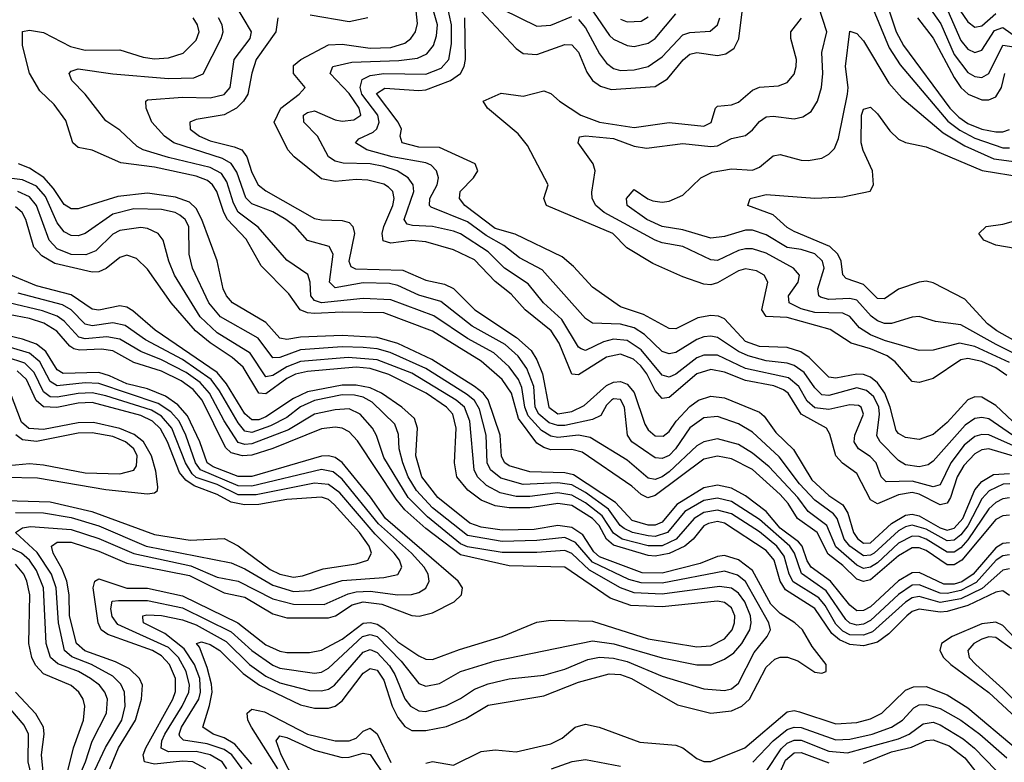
# Model space of a CAD drawing. Header units: inches. Extents: x 884549 to 1028252, y 526810 to 653624.
# Tile 106 of 256: x 944262 to 947095, y 551109 to 553245. Entities that reach past the tile are written whole.
import ezdxf

# ---------------------------------------------------------------- set-up
doc = ezdxf.new("R2010")
doc.units = ezdxf.units.IN
doc.header["$MEASUREMENT"] = 0
doc.layers.add('A9545', color=7, linetype='Continuous')

msp = doc.modelspace()

# ---------------------------------------------------------------- linework, layer by layer
at = {"layer": 'A9545', "color": 5}
for points, elevation in [([(947110, 552258.3), (947010, 552305), (946965.8, 552314.2), (946890, 552293.6), (946850, 552292.9), (946750, 552322.2), (946710, 552338.6), (946678.4, 552358.4), (946650, 552391.3), (946630, 552400.7), (946550, 552402.1), (946510, 552413.1), (946476, 552430), (946473.7, 552450), (946501.3, 552490), (946505.3, 552510), (946488.6, 552530), (946410, 552573.3), (946370, 552585.6), (946350, 552585.9), (946330, 552581.1), (946270, 552551.6), (946250, 552554.3), (946170, 552592.4), (946110, 552602.6), (946090, 552610.4), (945943.2, 552690), (945919.3, 552710), (945908.9, 552730), (945908.2, 552748.2), (945917.1, 552810), (945911.6, 552830), (945869, 552890), (945872.7, 552907.3), (945889.9, 552910.1), (945970, 552903), (946030, 552880.9), (946065.4, 552874.6), (946170, 552888.9), (946250, 552880.3), (946270, 552882.2), (946310, 552903.1), (946350, 552911.8), (946370, 552927.4), (946390, 552951.5), (946410, 552964.8), (946430, 552967.4), (946490, 552959.2), (946515.1, 552964.9), (946539.3, 552980.7), (946557.2, 553010), (946568.7, 553050), (946572.2, 553090), (946569.5, 553150.5), (946584.4, 553210), (946538.8, 553350)], 2560), ([(946735.5, 553355.5), (946783.8, 553210), (946804.6, 553170), (946938.4, 552990), (946964, 552964), (946990, 552945.9), (947030, 552929.7), (947070, 552922.2), (947090, 552922.3), (947110, 552928.8)], 2580), ([(946913.7, 553350), (946990, 553238.8), (947010, 553223.3), (947030, 553227.2), (947070, 553262.8)], 2680), ([(947110.5, 551909.5), (947091.3, 551908.7), (947051, 551889), (947030, 551866.4), (946990, 551788.3), (946970, 551762.6), (946950, 551747.4), (946930, 551745.9), (946870, 551779.1), (946830, 551790.7), (946810, 551786), (946790, 551774.7), (946719.8, 551710), (946710, 551704), (946690, 551702.4), (946650.6, 551730), (946634.2, 551750), (946614, 551810), (946603.1, 551823.1), (946550, 551862.7), (946505.5, 551910), (946447, 551987), (946370, 552058.1), (946330, 552082.4), (946270, 552102.8), (946230, 552099), (946190, 552070.7), (946148.7, 552010), (946130, 551991.3), (946110, 551982.1), (946090, 551984.7), (946022.8, 552030), (946010.6, 552050), (946002, 552130), (945990, 552151.7), (945970, 552153.7), (945964.2, 552150), (945950, 552135.8), (945933.5, 552106.5), (945910, 552094.2), (945830, 552077.7), (945810, 552076.9), (945785.2, 552085.2), (945755.8, 552110), (945745.4, 552130), (945741.2, 552190), (945721.4, 552241.4), (945696.3, 552276.3), (945658.7, 552310), (945563.4, 552363.4), (945473.7, 552433.7), (945410, 552451.9), (945350, 552479.8), (945325.4, 552485.4), (945250, 552487.5), (945170, 552473), (945153.6, 552490), (945163.9, 552570), (945152.1, 552592.1), (945089.9, 552609.9), (945054.6, 552650), (945027.3, 552670), (944990, 552692.1), (944930, 552714.9), (944912.6, 552732.6), (944886.2, 552806.2), (944870, 552831.1), (944844.9, 552844.9), (944704.9, 552890), (944678.5, 552910), (944642.4, 552950), (944625.4, 552990), (944625.1, 553010), (944630, 553014), (944730, 553022.2), (944810, 553019.4), (944850, 553029.4), (944867.4, 553050), (944879.1, 553130), (944924.8, 553190), (944928.9, 553210), (944880.4, 553290)], 2740), ([(947118.2, 552050), (947050, 552096.1), (947030, 552100.6), (947010, 552097.1), (946981.7, 552078.3), (946890, 551974.6), (946875.4, 551964.6), (946850, 551958.6), (946810, 551963.8), (946790, 551976.9), (946737.7, 552030), (946727.7, 552047.7), (946735.2, 552110), (946733.5, 552130), (946719.5, 552159.5), (946698.3, 552178.3), (946670, 552185.9), (946590, 552163.4), (946570, 552166), (946550, 552185.6), (946518.6, 552230), (946490.3, 552250.3), (946470, 552256.8), (946410, 552263.5), (946357.3, 552277.3), (946330, 552290), (946270, 552330), (946250, 552334.2), (946230, 552332.3), (946210, 552325), (946150, 552287.4), (946130, 552283.9), (946110, 552290.3), (946059.1, 552339.1), (946030, 552358.5), (945990, 552369.1), (945910, 552371.4), (945890, 552385.4), (945765.3, 552525.3), (945699.4, 552559.4), (945654.9, 552594.9), (945603.5, 552623.5), (945550, 552663.4), (945445.3, 552705.3), (945441, 552710), (945442.1, 552730), (945462.6, 552770), (945467.1, 552790), (945461.1, 552810), (945445.7, 552825.7), (945430, 552832.8), (945333.6, 552850), (945261.1, 552870), (945227.8, 552890), (945237.8, 552902.2), (945278.7, 552921.3), (945289.1, 552930.9), (945296.5, 552950), (945292.7, 552970), (945246.5, 553030), (945241.2, 553050), (945247.4, 553072.6), (945270, 553083.6), (945310, 553090.2), (945430, 553088), (945474.6, 553105.4), (945496.4, 553130), (945504.4, 553175.6), (945504.7, 553230), (945490.8, 553290.8)], 2640), ([(945590, 553269.1), (945690, 553162.1), (945710, 553147.7), (945750, 553144.4), (945830, 553173), (945850, 553171.8), (945870, 553150.7), (945893.3, 553093.3), (945910, 553070), (945933, 553053), (945963.5, 553043.5), (946090, 553052.4), (946125.7, 553074.3), (946170.7, 553129.3), (946190, 553145.8), (946210, 553150.3), (946270, 553141.7), (946293.7, 553146.3), (946317.8, 553162.2), (946330.8, 553189.2), (946343.7, 553290)], 2620), ([(945890, 553299.4), (945958.9, 553198.9), (945970, 553189), (946010, 553170.8), (946030, 553167.5), (946070, 553176.7), (946090.3, 553190), (946150, 553261.7)], 2660), ([(946711, 553291), (946763.7, 553163.7), (946794.6, 553114.6), (946932.5, 552952.5), (946966.4, 552926.4), (947010, 552903.5), (947090, 552876.4), (947110, 552876)], 2560), ([(946871.3, 553291.3), (946912.5, 553232.5), (946950, 553144.3), (946990, 553092.4), (947010, 553080.9), (947030, 553078.7), (947050, 553089.7), (947090, 553171.7), (947210, 553153.5)], 2640), ([(947110, 551819.2), (947090, 551817.6), (947070, 551806.8), (946972.2, 551690), (946950, 551676.4), (946930, 551676.9), (946870, 551718), (946850, 551725.5), (946830, 551725.1), (946790, 551702.7), (946710, 551633.6), (946690, 551628.2), (946670, 551635.1), (946630, 551674.3), (946587.6, 551707.6), (946556.6, 551770), (946500.1, 551810), (946473.1, 551853.1), (946450, 551879.3), (946370, 551950.4), (946310, 551981.8), (946270, 551988.9), (946230, 551980.4), (946090, 551875.6), (946069.4, 551869.4), (946050, 551879.2), (946022.6, 551902.6), (945880.6, 552000.6), (945850, 552008.4), (945790, 552007.8), (945770, 552013.7), (945750, 552026.2), (945697.1, 552097.1), (945676.9, 552170), (945650, 552210), (945590, 552262.3), (945450, 552348.7), (945310, 552401.4), (945190, 552403.3), (945110, 552399.1), (945090, 552401.1), (945068.8, 552410), (945036.1, 552456.1), (944956.6, 552536.6), (944913, 552613), (944860, 552670), (944848.9, 552690), (944829.1, 552750), (944816.9, 552770), (944801.9, 552781.9), (944770, 552794.1), (944650, 552820.8), (944552.8, 552832.8), (944470, 552868.9), (944430, 552877.2), (944415.2, 552890), (944394.9, 552954.9), (944360.6, 553000.6), (944320.1, 553040.1), (944290.4, 553090.4), (944269.9, 553169.9), (944269.5, 553210.5), (944290, 553214.8), (944330, 553208.1), (944407.6, 553167.6), (944450, 553157.3), (944550, 553157.9), (944617.1, 553137.1), (944650, 553131.9), (944690, 553134.9), (944732.1, 553147.9), (944770, 553185.4), (944778.1, 553210), (944773.4, 553230), (944761, 553250)], 2780), ([(947110, 551869.4), (947090, 551866.1), (947070, 551855.8), (947050, 551837.2), (946990, 551748.4), (946970, 551725.5), (946950, 551712.9), (946930, 551713.2), (946870, 551750.5), (946850, 551758.3), (946830, 551759.3), (946790, 551738.7), (946730, 551682.6), (946710, 551669.8), (946690, 551666.2), (946670, 551675.4), (946610, 551728.6), (946584.3, 551790), (946530, 551830), (946501, 551870), (946418.6, 551958.6), (946370, 551997.6), (946330, 552022.6), (946270, 552038.8), (946230, 552030.6), (946210, 552018.6), (946130, 551944.1), (946110, 551929.8), (946090, 551922.5), (946070, 551925.8), (946010, 551977.8), (945903.1, 552043.1), (945870, 552049.5), (945810, 552042.5), (945790, 552046.4), (945763.1, 552063.1), (945725, 552105), (945714.8, 552130), (945707, 552187), (945696.7, 552210), (945670, 552246.3), (945626.4, 552286.4), (945550, 552327.9), (945453, 552393), (945330, 552439), (945250, 552442.8), (945130, 552429.8), (945110, 552436.7), (945099.7, 552450), (945097.2, 552490), (945091.2, 552511.2), (945030, 552552.7), (944948.1, 552648.1), (944890.9, 552690.9), (944876.7, 552716.7), (944857.9, 552777.9), (944842.1, 552802.1), (944810, 552819.3), (944690, 552848.1), (944617.3, 552870), (944599.5, 552879.5), (944550, 552926.6), (944510, 552953.2), (944450, 553030.6), (944412.2, 553070), (944404.1, 553090), (944410, 553096.8), (944430, 553102.9), (944530, 553089), (944690, 553075.3), (944762.9, 553077.1), (944790, 553089), (944841.9, 553190), (944847.4, 553210), (944844.6, 553230), (944833.8, 553250)], 2760), ([(945004.2, 553250), (944999.2, 553210), (944942.2, 553130), (944929.3, 553090.7), (944918.4, 553030), (944905.8, 553010), (944885.8, 552990), (944850, 552971.1), (944770, 552957.1), (944751.7, 552950), (944752.5, 552930), (944779.2, 552910), (944810, 552896.1), (944879.3, 552879.3), (944900.8, 552870), (944915.5, 552850), (944930, 552805.5), (944947.8, 552770), (944970, 552751.9), (945110, 552673.2), (945130, 552668.5), (945190, 552667.3), (945210, 552661.3), (945219.9, 552650), (945225.3, 552630), (945209.1, 552550), (945214.7, 552534.7), (945228.1, 552528.1), (945364.6, 552524.6), (945430, 552495.1), (945483.9, 552483.9), (945510, 552471.6), (945571.1, 552410), (945691.5, 552330), (945733, 552293), (945750, 552265.8), (945765.9, 552225.9), (945784, 552130), (945810, 552111.2), (945850, 552117.7), (945885.6, 552134.4), (945950, 552192.5), (945970, 552201.6), (945990, 552203.9), (946010, 552196.7), (946030, 552171.9), (946060.9, 552080.9), (946070, 552064.8), (946090, 552048), (946113.5, 552046.5), (946130, 552059.9), (946150.3, 552090), (946190, 552132), (946215.1, 552150), (946250, 552161.8), (946290, 552156.6), (946390, 552115.3), (946403.8, 552103.8), (946437, 552057), (946488.4, 552008.4), (946541.1, 551921.1), (946590, 551875.9), (946630, 551848.8), (946644.9, 551824.9), (946660.5, 551770), (946672.5, 551752.5), (946690, 551739.2), (946710, 551740.2), (946770, 551795.4), (946810, 551819.1), (946830, 551821.9), (946850, 551817.1), (946910, 551783), (946930, 551776.5), (946950, 551782), (946975.1, 551810), (947010, 551892.5), (947030, 551916), (947063.7, 551936.3), (947110, 551938.9)], 2720), ([(947188.9, 551968.9), (947050, 552010.7), (947030, 552007.5), (947010, 551996.3), (946977.8, 551962.2), (946958.7, 551930), (946939.9, 551870), (946930, 551854.4), (946910, 551849.6), (946850, 551879.7), (946830, 551884.3), (946790, 551877.7), (946730, 551851.9), (946710, 551863.7), (946670, 551939.7), (946628.9, 551968.9), (946609.8, 551989.8), (946592.4, 552052.4), (946582.8, 552070), (946510.3, 552110.3), (946472.8, 552170), (946459.8, 552179.8), (946431.8, 552191.8), (946350, 552206.6), (946290, 552230.9), (946250, 552238.1), (946210, 552226.3), (946130, 552158.2), (946110, 552154.9), (946090, 552178), (946065.8, 552225.8), (946048.9, 552248.9), (946028.3, 552268.3), (945990, 552282.9), (945950, 552274), (945870, 552222.9), (945850, 552224.8), (945814, 552314), (945791.4, 552350), (945715.7, 552410), (945675.5, 552455.5), (945630, 552491.6), (945570, 552553.8), (945510, 552583), (945430, 552605.4), (945389.1, 552609.1), (945330, 552602.1), (945308.1, 552608.1), (945304.6, 552630), (945309.2, 552650), (945335.1, 552710), (945339.3, 552730), (945335.1, 552750), (945322.7, 552762.7), (945310, 552771.2), (945263.2, 552783.2), (945230, 552785), (945170, 552778.7), (945130, 552786.7), (945051.1, 552850), (945033.1, 552870), (944993.9, 552950), (945013.5, 552990), (945066, 553030), (945083.4, 553050), (945049.5, 553090), (945050, 553112.9), (945071.1, 553130), (945150, 553172.6), (945190, 553173.9), (945270, 553162.6), (945330, 553164.6), (945370, 553176.7), (945387.3, 553190), (945400.6, 553210), (945406.1, 553233.9), (945402.6, 553270)], 2680), ([(947147.4, 552007.4), (947050, 552050.4), (947030, 552051.6), (947010, 552045.6), (946979, 552021), (946940.5, 551970), (946910, 551906.6), (946890, 551900.8), (946830, 551916.8), (946754.9, 551914.9), (946740.1, 551930), (946725.9, 551970), (946708.4, 551988.4), (946675.5, 552010), (946663.1, 552030), (946664.7, 552050), (946689.1, 552110), (946682.8, 552130), (946675.1, 552135.1), (946650, 552137.2), (946590, 552122.9), (946550, 552128.6), (946527.4, 552147.4), (946503.8, 552190), (946474, 552214), (946350, 552241.3), (946270, 552279.6), (946230, 552280), (946210, 552271.5), (946150, 552225.3), (946130, 552216.1), (946110, 552222.5), (946050, 552294.9), (946010, 552321.6), (945970, 552326.1), (945942, 552318), (945890, 552292.7), (945877.7, 552297.7), (945870, 552302.5), (945822.1, 552382.1), (945769.1, 552430), (945724.4, 552484.4), (945656.8, 552530), (945610, 552576.4), (945530, 552628.6), (945510, 552636.1), (945450, 552650), (945392.2, 552652.2), (945376.9, 552656.9), (945368.1, 552670), (945396.1, 552750), (945393.8, 552770), (945379.5, 552790), (945348.2, 552810), (945310, 552822.6), (945270, 552829.6), (945192.2, 552832.2), (945170, 552837.9), (945150.5, 552850), (945119, 552910), (945079.4, 552950), (945078.7, 552970), (945090, 552978), (945110, 552982.1), (945170, 552956.5), (945190, 552952.8), (945223.2, 552956.8), (945243, 552970), (945238.8, 552990), (945210, 553032.7), (945154.9, 553090), (945162.7, 553110), (945217.6, 553122.4), (945352.8, 553127.2), (945406.2, 553133.8), (945433.3, 553146.7), (945452.4, 553170), (945461.5, 553198.5), (945463.6, 553230), (945452.3, 553270)], 2660), ([(945263.8, 553250), (945210, 553238.1), (945097.2, 553257.2)], 2720), ([(947134.5, 552074.5), (947070, 552134.9), (947030, 552159.2), (947010, 552160.1), (946990, 552151.5), (946930, 552086.3), (946890, 552051.5), (946850, 552037.5), (946810, 552043), (946790, 552054.5), (946783.4, 552063.4), (946766.7, 552130), (946750.8, 552170), (946730, 552200.3), (946710, 552216.2), (946690, 552223.9), (946670, 552225.4), (946610, 552213.1), (946590, 552216.3), (946533.2, 552273.2), (946509, 552289), (946470, 552301.7), (946390, 552304.3), (946350, 552318.9), (946290, 552384.2), (946272.3, 552392.3), (946250, 552393.6), (946212.9, 552387.1), (946150, 552355.8), (946130, 552356.2), (946056.8, 552396.8), (945990, 552418.7), (945910, 552475.4), (945854.9, 552534.9), (945822.2, 552562.2), (945687.3, 552627.3), (945630, 552644.1), (945543, 552710), (945527.6, 552730), (945529.4, 552750), (945567.6, 552790), (945580.2, 552810), (945572.1, 552830), (945470, 552876.7), (945410, 552878.1), (945362.2, 552890), (945356.7, 552910), (945360.1, 552930), (945351, 552950), (945288.1, 553031.9), (945312.8, 553047.2), (945410, 553040.5), (945430, 553043.1), (945501, 553070), (945529.9, 553090), (945540.9, 553110), (945544.3, 553130), (945542.6, 553250)], 2620), ([(947101.6, 552221.6), (947070, 552242.9), (947030, 552261.8), (946990, 552270), (946970, 552266.7), (946890, 552212.8), (946850, 552200.6), (946830, 552204.2), (946780.7, 552260.7), (946757.9, 552277.9), (946710, 552297.8), (946653.9, 552313.9), (946593.5, 552353.5), (946470, 552387.9), (946410, 552390.4), (946397.4, 552410), (946414.8, 552490), (946403.4, 552510), (946382.1, 552522.1), (946350, 552527.9), (946330, 552522.4), (946270, 552487.3), (946250, 552481.6), (946230, 552483.7), (946170, 552504.5), (946083.5, 552543.5), (946008.5, 552588.5), (945968.3, 552630), (945777.4, 552710), (945769.4, 552730), (945782, 552770), (945722.4, 552882.4), (945696, 552916), (945608, 552990), (945595.6, 553010), (945647.1, 553032.9), (945710, 553024.8), (945770, 553039.6), (945790, 553031.8), (945815.1, 553010), (945876, 552970), (945930, 552950.3), (946030, 552934.3), (946130, 552948.5), (946230, 552938.6), (946251.1, 552948.9), (946263.8, 552990), (946270, 552996.2), (946310, 552999.9), (946330, 553007.2), (946370, 553041.5), (946390, 553050.7), (946445.4, 553054.6), (946470, 553064.1), (946490, 553087.9), (946495.7, 553110), (946496.6, 553130), (946480.9, 553190), (946480.9, 553210), (946511.1, 553248.9)], 2580), ([(945650, 553274.5), (945750, 553226.3), (945790, 553229.3), (945850, 553253.7)], 2640), ([(945870, 553245.5), (945890, 553221), (945930, 553146.7), (945950, 553119.6), (945970, 553104.1), (945990, 553098.9), (946030, 553099.9), (946070, 553110.4), (946110, 553138.1), (946170, 553201.1), (946190, 553208.2), (946248.4, 553211.6), (946270, 553229.5), (946276.1, 553250)], 2640), ([(945990, 553245.7), (946010, 553238.2), (946050, 553240.8), (946070, 553253.1)], 2680), ([(946844.9, 553250), (946890, 553191.8), (946950, 553078.4), (946970, 553049.8), (946990.6, 553030), (947030, 553014.5), (947050, 553014.2), (947070, 553022.8), (947086.4, 553050), (947096.3, 553090)], 2620), ([(946931.8, 553270), (946970, 553184.7), (946990, 553160.1), (947010, 553150.4), (947030, 553156.5), (947066.7, 553213.3), (947090, 553221.7), (947130, 553194.4)], 2660), ([(947210, 552241.7), (947071.3, 552310), (946970, 552366.6), (946896.5, 552376.5), (946850, 552390.4), (946830, 552389), (946770, 552370.3), (946750, 552370.9), (946730, 552378.5), (946711.9, 552391.9), (946670, 552437.9), (946650, 552442.6), (946590, 552439.5), (946566.1, 552446.1), (946560.9, 552450), (946558.2, 552470), (946576.2, 552530), (946571.4, 552550), (946550, 552571.1), (946510, 552583.2), (946470, 552589), (946410, 552625.9), (946370, 552638.9), (946350, 552639), (946290, 552620.6), (946250, 552616.2), (946170, 552639.8), (946110, 552649.7), (946066.6, 552670), (946009.9, 552710), (946007.3, 552730), (946030, 552756), (946069.1, 552729.1), (946083.8, 552723.8), (946110, 552719.8), (946130, 552722.8), (946170, 552739.7), (946221.7, 552790), (946254, 552806.1), (946310, 552815.6), (946370, 552812.1), (946390, 552820.7), (946430, 552853.2), (946450, 552857.1), (946510, 552840.4), (946530, 552839.5), (946570, 552846.7), (946590, 552857.8), (946605.9, 552874.1), (946617.4, 552902.6), (946643.4, 553030), (946645.1, 553050), (946638.1, 553110), (946650, 553211.3), (946670, 553205.1), (946690, 553183.5), (946762.4, 553062.4), (946799.9, 553019.9), (946919, 552919), (946981.4, 552881.4), (947064.4, 552844.4), (947130, 552835.4)], 2540), ([(947143.1, 552310), (947072.9, 552350), (947046.2, 552370), (946981, 552441), (946890, 552488.1), (946870, 552492.6), (946850, 552489.4), (946790, 552469.4), (946750, 552441.4), (946730, 552443.1), (946690, 552483.3), (946639.7, 552499.7), (946630.3, 552510.3), (946625.4, 552550), (946615.8, 552570), (946592.4, 552592.4), (946490, 552635), (946470, 552647.1), (946430, 552683.1), (946356.4, 552710), (946363.5, 552730), (946410, 552741.3), (946550, 552730.8), (946630, 552734.6), (946708.5, 552751.5), (946718.3, 552770), (946715.7, 552810), (946688.4, 552868.4), (946683.1, 552890), (946683.9, 552970), (946690, 552987.2), (946710, 552993.3), (946730, 552974), (946765, 552925), (946790, 552901.4), (946810, 552891.6), (946870, 552879), (947031.2, 552811.2), (947148.8, 552791.2)], 2520), ([(947110, 551739.6), (947090, 551738.3), (947070, 551725.9), (947005.4, 551650), (946972.6, 551627.4), (946950, 551620.9), (946920.6, 551620.6), (946850, 551654.2), (946830, 551653.9), (946790, 551630.1), (946710, 551556.1), (946690, 551544.9), (946670, 551544.6), (946650, 551560.8), (946594.9, 551630), (946539.4, 551670), (946527.8, 551687.8), (946513, 551730), (946502.4, 551742.4), (946450, 551782.4), (946410, 551830), (946350, 551874.9), (946310, 551897.3), (946270, 551906.2), (946230, 551897.7), (946152.3, 551850), (946110, 551799.3), (946090, 551790.5), (946070, 551790.6), (946024.2, 551804.2), (945975.8, 551855.8), (945855.4, 551935.4), (945830, 551941.3), (945730, 551944.2), (945670, 551961.1), (945657.5, 551970), (945648.1, 551988.1), (945644.4, 552050), (945610, 552151.1), (945595, 552170), (945570.2, 552189.9), (945447.3, 552267.3), (945350, 552313), (945290, 552330.3), (945190, 552335.8), (945070, 552331.7), (945030, 552324.4), (945010, 552328.7), (944970, 552373.3), (944873.7, 552430), (944857, 552450), (944847.7, 552470), (944830, 552550.9), (944786.3, 552670), (944770, 552701.4), (944750, 552719.7), (944710, 552734.3), (944630, 552745.7), (944544, 552736.1), (944430, 552700.5), (944410, 552700.5), (944390, 552712.7), (944359.5, 552759.5), (944331, 552791), (944290, 552817.1), (944258.5, 552830)], 2820), ([(947110, 551705.1), (947090, 551702.9), (947071.4, 551690), (947014.2, 551625.8), (946970, 551602.6), (946930, 551594.3), (946910, 551594.8), (946850, 551619.1), (946830, 551617.9), (946790, 551591.3), (946710, 551516.3), (946690, 551505.5), (946670, 551502.9), (946650, 551508.7), (946639.1, 551519.1), (946582.1, 551602.1), (946511.6, 551651.6), (946490.9, 551710), (946478, 551730), (946390, 551807.2), (946310, 551858.7), (946270, 551868.2), (946230, 551861.4), (946176, 551830), (946125.4, 551770), (946090, 551758.1), (946070, 551759.7), (946024.6, 551770), (946000.7, 551780.7), (945989.7, 551789.7), (945956.4, 551836.4), (945890, 551884.8), (945850, 551907), (945810, 551912.7), (945710, 551907.9), (945645.9, 551925.9), (945616.3, 551950), (945606.8, 551970), (945603.7, 552050), (945584.3, 552124.3), (945570, 552149.1), (945547.6, 552167.6), (945430, 552241), (945327.5, 552287.5), (945290, 552297.4), (945250, 552301.7), (945190, 552303.6), (945070, 552294.8), (945010, 552272.8), (944990, 552272.1), (944948.3, 552328.3), (944839.9, 552390), (944806.5, 552430), (944758.9, 552530), (944749, 552570), (944748.5, 552650), (944737.8, 552670), (944722.5, 552682.5), (944708.9, 552690), (944670, 552698.8), (944590, 552700.8), (944530, 552685.4), (944450, 552629.9), (944430, 552622.9), (944410, 552624), (944390, 552634.4), (944370, 552660.6), (944335.8, 552735.8), (944310, 552765.8), (944270, 552784.1), (944210, 552791.9)], 2840), ([(947110, 551664.9), (947090, 551661.7), (947031.3, 551608.7), (946970, 551578.9), (946910, 551568.1), (946850, 551585.2), (946830, 551581.8), (946810, 551569.2), (946715.8, 551484.2), (946690, 551474.2), (946650, 551475.6), (946630, 551485.6), (946610, 551506.3), (946579.7, 551559.7), (946561.2, 551581.2), (946487.4, 551627.4), (946475.6, 551650), (946461.4, 551701.4), (946440.3, 551730), (946390, 551771.5), (946310, 551822.8), (946270, 551834.1), (946230, 551827), (946202.4, 551810), (946150.8, 551750), (946110, 551731.3), (946070, 551731), (945995.7, 551750), (945970, 551767.7), (945937.8, 551817.8), (945890, 551855.2), (945850, 551877.2), (945810, 551883.3), (945730, 551873.1), (945690, 551873.6), (945643.8, 551883.8), (945604.6, 551904.6), (945579.4, 551930), (945569.9, 551950), (945557.1, 552090), (945541.2, 552130), (945517.7, 552150), (945390, 552228.1), (945290, 552266.7), (945207, 552273), (945070, 552261.2), (945030, 552246.5), (944990, 552221.1), (944970, 552217.6), (944925, 552285), (944830, 552343.9), (944781.3, 552390), (944707, 552510), (944690.6, 552550), (944675.1, 552610), (944660.6, 552630), (944630, 552643.9), (944610, 552647), (944550, 552638.6), (944530, 552628.1), (944480.6, 552579.4), (944452.2, 552567.8), (944410, 552569.4), (944370, 552585.4), (944346.5, 552610), (944310.4, 552710), (944290, 552735.3), (944256.2, 552750)], 2860), ([(947110, 551588.7), (947090, 551601.5), (947070, 551597.6), (946990, 551559.6), (946930, 551541.9), (946910, 551540.3), (946850, 551549.5), (946830, 551542), (946814.5, 551530), (946762.3, 551477.7), (946730, 551454.6), (946690, 551444), (946650, 551447.4), (946620.6, 551460.6), (946598.8, 551478.8), (946550, 551550.6), (946464.9, 551604.9), (946450, 551630), (946432.3, 551690), (946410, 551718), (946290, 551796.6), (946270, 551800.8), (946244.1, 551795.9), (946230, 551788.9), (946199.1, 551750), (946175.6, 551730), (946130, 551708.9), (946090, 551701.8), (946070, 551703.8), (945970, 551732.9), (945950, 551750), (945929.3, 551789.3), (945910, 551809.8), (945850, 551847.4), (945810, 551853.3), (945730, 551840.5), (945670, 551840.6), (945630, 551846.2), (945590, 551862.8), (945551.3, 551891.3), (945519.9, 551930), (945512.4, 551970), (945517.6, 552070), (945507.6, 552110), (945489.4, 552130), (945431.4, 552170), (945324.2, 552224.2), (945270, 552241.7), (945230, 552245.3), (945090, 552232.7), (945055.4, 552224.6), (945030, 552212.9), (944970, 552168.4), (944950, 552170.8), (944904.7, 552244.7), (944873, 552273), (944810, 552315.2), (944767.8, 552350), (944697.7, 552430), (944630, 552527.3), (944598.1, 552558.1), (944570, 552567.1), (944550, 552561), (944510.8, 552529.2), (944490, 552519.2), (944470, 552518.6), (944363, 552543), (944325.3, 552565.3), (944302.6, 552590), (944279.9, 552670), (944269.2, 552690), (944250, 552706.2)], 2880), ([(947126.3, 552586.3), (947070, 552596.1), (947036, 552610), (947021.7, 552630), (947042.9, 552650), (947090, 552656.7), (947230, 552695.3)], 2480), ([(944930, 551103.3), (944880.9, 551160.9), (944850, 551179.3), (944819, 551190), (944789, 551210), (944808.4, 551271.6), (944815.3, 551310), (944813.8, 551333.8), (944801.3, 551381.3), (944779.6, 551439.6), (944770.8, 551450), (944784.5, 551455.5), (944810, 551447), (944837.5, 551430), (944904.5, 551364.5), (944952.2, 551330), (945070, 551274), (945110, 551264.2), (945150, 551264.6), (945170, 551270.4), (945190, 551285.4), (945250, 551365.4), (945270, 551378.3), (945290, 551373.5), (945310, 551345.2), (945333.9, 551270), (945350, 551237.3), (945370, 551211.5), (945390, 551199.6), (945430, 551200.4), (945490, 551212), (945545.4, 551234.6), (945610, 551273), (945770, 551300.2), (945870, 551338.9), (945957.4, 551362.6), (945990, 551360.8), (946021.8, 551350), (946154.3, 551274.3), (946250, 551250.1), (946310, 551256.4), (946339.9, 551270), (946361.4, 551290), (946410, 551382.1), (946434.9, 551405.1), (946450, 551411.2), (946470.7, 551410.7), (946500.2, 551400.2), (946550, 551368), (946570, 551365.3), (946582.4, 551370), (946581.7, 551390), (946541.7, 551441.7), (946513.7, 551490), (946492, 551510), (946450, 551536.8), (946423.2, 551563.2), (946370, 551660.2), (946330, 551690.6), (946290, 551703.5), (946270, 551701), (946219.2, 551680.8), (946110, 551652.4), (946053.2, 551653.2), (945930, 551700), (945913.6, 551713.6), (945882.4, 551762.4), (945850, 551784.4), (945810, 551789.8), (945742.1, 551777.9), (945650, 551776), (945590, 551785.1), (945556.9, 551796.9), (945464.5, 551870), (945419.3, 551930), (945401.4, 551990), (945406.5, 552070), (945397.3, 552097.3), (945360.9, 552130), (945302.4, 552170), (945270, 552186), (945230, 552193.5), (945190, 552193.2), (945090, 552174.3), (945050, 552154.7), (944970, 552102), (944950, 552094), (944930, 552093.8), (944910, 552111.3), (944857.3, 552197.3), (944830.1, 552230.1), (944651.7, 552351.7), (944587.3, 552407.3), (944570, 552417.4), (944550, 552421.2), (944490, 552409.5), (944470, 552412.2), (944410, 552453.5), (944310, 552478.9), (944236.7, 552510)], 2920), ([(944901.7, 551090), (944872, 551130), (944850, 551145.7), (944801.7, 551161.7), (944732.7, 551172.6), (944723, 551183), (944720.6, 551190), (944727.1, 551210), (944777.2, 551290), (944782.5, 551310), (944779.7, 551350), (944764.8, 551390), (944735.4, 551435.4), (944679, 551479), (944617.8, 551510), (944616, 551524), (944616.4, 551530), (944627.7, 551532.3), (944670, 551531), (944730, 551518.2), (944770, 551503.9), (944855.8, 551455.8), (944923.5, 551390), (944970, 551356.1), (945010, 551337.3), (945095.2, 551315.2), (945130, 551313.8), (945150, 551318.9), (945167.7, 551330), (945250, 551425), (945270, 551433.1), (945290, 551424.7), (945326.3, 551386.3), (945341.2, 551361.2), (945370, 551291.2), (945386.4, 551270), (945410, 551256.6), (945430, 551254.8), (945490, 551272.1), (945530, 551291.8), (945570, 551318.9), (945610, 551334.7), (945670, 551348.8), (945770, 551359.6), (945830, 551376.6), (945896.1, 551403.9), (945930, 551410.9), (945970, 551408.2), (946010, 551398.6), (946110, 551355.9), (946230, 551320.2), (946290, 551315), (946310, 551319.5), (946330, 551336.3), (946375.3, 551424.7), (946412.6, 551470), (946421.9, 551490), (946417.6, 551510), (946350, 551628.3), (946327, 551647), (946290, 551658.3), (946110, 551624), (946050, 551624.7), (946014.5, 551634.5), (945910, 551684.4), (945861.1, 551741.1), (945830, 551755.3), (945750, 551746.1), (945650, 551744), (945550, 551761.3), (945450, 551840.8), (945403.8, 551890), (945379.5, 551930), (945363.8, 551970), (945354, 552010), (945351.4, 552051.4), (945341.2, 552081.2), (945275.8, 552144.2), (945250, 552158.8), (945224.8, 552164.8), (945190, 552165.3), (945110, 552149.4), (945070, 552131.1), (945030, 552100.8), (944983.7, 552076.3), (944930, 552057.5), (944910, 552061.5), (944890, 552084.7), (944836.8, 552176.8), (944812.3, 552210), (944730, 552267.3), (944624.1, 552324.1), (944565, 552365), (944530, 552372.6), (944470, 552364.4), (944450, 552369), (944409.7, 552409.7), (944384.6, 552424.6), (944257.9, 552457.9)], 2940), ([(944858.3, 551090), (944844.1, 551110), (944810, 551130.4), (944770, 551139.7), (944690, 551138.7), (944669.1, 551149.1), (944670.6, 551170), (944679.7, 551190), (944729.8, 551270), (944748.3, 551310), (944750.3, 551330), (944740.6, 551370), (944718.9, 551410), (944690, 551438.6), (944544.6, 551504.6), (944528.4, 551528.4), (944523.9, 551550), (944528.1, 551571.9), (944545.7, 551574.3), (944630, 551574), (944730, 551552.7), (944870, 551483.8), (944930, 551429.8), (944990, 551387.7), (945010, 551379.2), (945110, 551364.6), (945130, 551367.5), (945150, 551379), (945248.4, 551470), (945270, 551476.5), (945290, 551470), (945359.3, 551399.3), (945410, 551334.9), (945430, 551327.3), (945470, 551334.9), (945530.5, 551369.5), (945630, 551400.2), (945910, 551457.7), (945970.8, 551449.2), (946110, 551409.5), (946210, 551388.9), (946251.3, 551388.7), (946290, 551405.2), (946316.8, 551423.2), (946339.2, 551450), (946362.6, 551490), (946366.5, 551510), (946364, 551530), (946348.5, 551570), (946330, 551595.5), (946310, 551609.2), (946274.8, 551614.7), (946110, 551592.1), (946030, 551596), (945990.2, 551610.2), (945901, 551661), (945850, 551708.8), (945830, 551718.2), (945750, 551711.9), (945650, 551711.6), (945550, 551728.6), (945530, 551737.1), (945434.7, 551814.7), (945379.4, 551870), (945310, 551985.4), (945288.8, 552048.8), (945277.1, 552070), (945241.8, 552110), (945210, 552124.9), (945170, 552122.7), (945110, 552109.5), (945035.4, 552064.6), (944930, 552024.5), (944910, 552022.5), (944890, 552028.1), (944850.5, 552090.5), (944808.4, 552170), (944781.3, 552201.3), (944740.5, 552230), (944670, 552266.7), (944610.1, 552290.1), (944550, 552326.1), (944512.7, 552332.7), (944450, 552326.9), (944431.6, 552331.6), (944390, 552377), (944370, 552391.6), (944327.6, 552407.6), (944230.4, 552430.4)], 2960), ([(944797.7, 551090), (944760.3, 551110), (944730, 551111.9), (944650, 551102.9), (944620.6, 551110), (944616.9, 551130), (944624.8, 551150), (944702.5, 551290), (944710, 551312), (944709.9, 551350.1), (944692.7, 551390), (944670, 551414.9), (944643.8, 551430), (944515.8, 551475.8), (944496, 551490), (944488, 551510), (944473.4, 551610), (944478.5, 551630), (944490, 551636.1), (944570, 551609.3), (944630, 551609.2), (944730, 551587.5), (944889.8, 551509.8), (944970, 551446.1), (945010, 551428.6), (945030, 551424.7), (945095.5, 551424.5), (945130, 551431.2), (945190, 551463.2), (945250, 551508.5), (945270.9, 551510.9), (945290, 551506.3), (945310, 551493.8), (945350, 551455.5), (945410, 551414.7), (945430, 551405.3), (945450, 551404), (945526.8, 551433.2), (945650, 551470.1), (945750, 551511.8), (945790, 551517.3), (945910, 551514.4), (946070, 551463.9), (946210, 551441.1), (946250, 551443.4), (946290, 551463.8), (946311.3, 551490), (946318.9, 551510), (946319.3, 551530), (946310, 551552.9), (946290, 551568), (946270, 551572.2), (946110, 551555.3), (946019.8, 551559.8), (945960.7, 551580.7), (945830, 551669.6), (945670, 551673.7), (945530, 551705.7), (945430, 551781), (945370, 551835.2), (945345.4, 551865.4), (945233.4, 552033.4), (945210, 552058.8), (945190, 552069.4), (945170, 552072.9), (945130, 552068), (944990, 552011), (944930, 551991.7), (944903.1, 551990), (944870, 551999), (944854.4, 552014.4), (944786.7, 552150), (944760.8, 552180.8), (944726, 552206), (944670, 552233.9), (944590, 552258.8), (944530, 552292.1), (944497.3, 552297.3), (944434.1, 552294.1), (944418.1, 552298.2), (944405.7, 552305.7), (944368.7, 552348.7), (944331.6, 552371.6), (944290, 552385.2), (944230, 552396.7)], 2980), ([(944521.4, 551090), (944546.5, 551150), (944594.7, 551230), (944612.8, 551290), (944614.9, 551330), (944606.9, 551350), (944577.5, 551377.5), (944537.4, 551397.4), (944449.2, 551429.2), (944425.5, 551450), (944405.2, 551530), (944403.8, 551590), (944397.3, 551630), (944384, 551664), (944357.9, 551710), (944353.5, 551730), (944370, 551742.2), (944410, 551741.7), (944490, 551716.2), (944570, 551681.5), (944750, 551646.1), (944850, 551596.2), (944910, 551583.7), (944990, 551535.8), (945030, 551523.9), (945150, 551523.9), (945170.2, 551529.8), (945218.6, 551561.4), (945250, 551570), (945303.8, 551563.8), (945390, 551530.4), (945411.5, 551528.5), (945450, 551538.6), (945512.2, 551570), (945533, 551590), (945536, 551610), (945523.4, 551630), (945314.8, 551810), (945271.3, 551871.3), (945190, 551970.9), (945170, 551985.3), (945150, 551990.5), (945130, 551989), (944930, 551930.7), (944890, 551930.8), (944818.9, 551958.9), (944801.6, 551970), (944779.8, 552030), (944744.8, 552104.8), (944717.1, 552137.1), (944681.6, 552161.6), (944630, 552182.9), (944570, 552197.3), (944520.6, 552220.6), (944490, 552229.8), (944386.8, 552226.8), (944370, 552237.6), (944337, 552290), (944310, 552311.6), (944270, 552325.6), (944105.3, 552365.3)], 3020), ([(944470.8, 551070), (944508.8, 551151.2), (944555.8, 551230), (944565.6, 551270), (944563, 551310), (944552.8, 551332.9), (944530, 551356.2), (944468.7, 551390), (944411.9, 551411.9), (944391, 551430), (944373.5, 551510), (944366.8, 551610), (944353.3, 551650), (944312.5, 551712.5), (944249.9, 551770), (944270, 551783), (944292.8, 551787.2), (944410, 551778), (944490, 551752.7), (944590, 551708.9), (944754, 551674), (944830, 551640.8), (944890, 551629.8), (944990, 551578.8), (945050, 551563.6), (945137.5, 551562.5), (945206.6, 551593.4), (945230, 551599.2), (945270, 551601.1), (945350, 551590.3), (945389, 551591), (945410, 551596.9), (945430, 551609.6), (945440.3, 551630), (945436.8, 551650), (945425.2, 551670), (945388.8, 551710), (945294.2, 551794.2), (945190, 551923.4), (945164.1, 551944.1), (945130, 551951.1), (944930, 551903.2), (944890, 551903.7), (944782, 551950), (944768.1, 551970), (944740, 552050), (944720.3, 552090), (944696.7, 552116.7), (944660.7, 552140.7), (944490, 552197.9), (944450, 552200.1), (944370, 552191.5), (944350, 552204), (944320.1, 552260.1), (944290, 552285.6), (944170, 552320.6)], 3040), ([(944250, 551826.8), (944330, 551826.1), (944410, 551813.2), (944490, 551788.3), (944626.1, 551730), (944870, 551682.8), (944910, 551665.5), (944990, 551617.8), (945050, 551600.1), (945097.6, 551602.4), (945190, 551631.7), (945310, 551639.7), (945350, 551649), (945361.5, 551670), (945354.6, 551690), (945339.7, 551710), (945284.7, 551764.7), (945183.4, 551883.4), (945150, 551908.1), (945110, 551911.3), (944942.1, 551877.9), (944890, 551878.1), (944830, 551907.7), (944770, 551928.2), (944758.1, 551938.1), (944738.6, 551970), (944699.8, 552070), (944670, 552104), (944641.5, 552121.5), (944510, 552162.6), (944470, 552171), (944430, 552169.1), (944370, 552158.5), (944350, 552160.2), (944330, 552174), (944303.7, 552230), (944276.6, 552256.6), (944170, 552291.1)], 3060), ([(944094.7, 551865.3), (944350, 551858.2), (944469.6, 551829.6), (944650, 551763.4), (944752, 551748), (944850, 551752.8), (944890, 551731.2), (944982.7, 551662.7), (945010, 551649.8), (945050, 551641.4), (945075.5, 551644.5), (945135.4, 551664.6), (945230, 551679.7), (945263.7, 551690), (945274.2, 551710), (945267.2, 551730), (945239.4, 551770), (945167.1, 551850), (945150, 551864.2), (945130, 551871.3), (945030, 551864.2), (944950, 551850.3), (944908.8, 551848.8), (944870, 551856.9), (944830, 551878.7), (944764.2, 551904.2), (944739.8, 551919.8), (944721.7, 551941.7), (944687.5, 552030), (944667.3, 552067.3), (944644, 552090), (944610, 552106.5), (944470, 552143.1), (944430, 552141.2), (944368.9, 552128.9), (944330, 552130.8), (944309.3, 552149.3), (944281.3, 552210), (944254.3, 552234.3)], 3080), ([(944130, 551930.7), (944312.9, 551927.1), (944510, 551893.6), (944630, 551880.8), (944650, 551883.3), (944658.1, 551890), (944659.5, 551900.5), (944653.8, 551946.2), (944640.8, 551990), (944618.5, 552030), (944591, 552051), (944550, 552068.9), (944474.2, 552085.8), (944430, 552084.9), (944330, 552066), (944288.6, 552068.6), (944266.8, 552086.8), (944235.8, 552170)], 3120), ([(944210, 551960.6), (944290, 551968.3), (944330, 551964.6), (944450, 551941.2), (944550, 551938.2), (944590, 551948.9), (944598.3, 551961.7), (944599.7, 551990), (944589.9, 552010), (944566, 552030), (944530, 552045.8), (944470, 552056.4), (944430, 552054.9), (944310, 552031.2), (944270, 552036.3), (944250.6, 552050.6)], 3140), ([(944425.4, 551050), (944451.6, 551110), (944470.3, 551169.7), (944511.7, 551250), (944514.4, 551290), (944507.1, 551310), (944491.6, 551330), (944465.8, 551350), (944430.8, 551370), (944371.5, 551391.5), (944350.8, 551410), (944338.2, 551450), (944330.7, 551610), (944310, 551660.6), (944289.7, 551689.7), (944267.2, 551710), (944146.6, 551766.6)], 3060), ([(944391.4, 551050), (944416.3, 551150), (944445.7, 551230), (944449.6, 551269.6), (944444.6, 551290), (944432.1, 551310), (944409.5, 551329.5), (944330, 551363.1), (944307.7, 551387.7), (944296.9, 551410), (944287.8, 551450), (944290.7, 551590), (944282.7, 551630), (944273.5, 551650), (944250, 551678.6)], 3080), ([(947125.4, 551465.4), (947090, 551502.4), (947070, 551512), (947030, 551507), (946944.8, 551470), (946914.4, 551450), (946909.6, 551430), (946920.1, 551410), (946941.3, 551390), (947050, 551309.4), (947153.7, 551213.7)], 2920), ([(947115.3, 551435.3), (947070, 551467.7), (947050, 551469.6), (947030, 551462.3), (947007.3, 551450), (946989.7, 551430), (946993.6, 551410), (947012.6, 551390), (947090, 551320.2), (947174.4, 551234.4)], 2940), ([(945430, 551105.9), (945450, 551110.7), (945510, 551100.6), (945590, 551139.4), (945630, 551144.2), (945690, 551139), (945790, 551161.8), (945822.2, 551177.8), (945860.2, 551210), (945890, 551218.5), (945928.8, 551210), (946046.1, 551166.1), (946150, 551157.8), (946170, 551150), (946210, 551119.9), (946230, 551110.8), (946250, 551110.8), (946348, 551150), (946470, 551253.7), (946490, 551257.9), (946505.9, 551254.1), (946610, 551219), (946670, 551222.9), (946710, 551233.5), (946742.4, 551250), (946810, 551316.2), (946833.9, 551326.1), (946870, 551326.5), (946930, 551303), (946990, 551265.6), (947128.5, 551148.5)], 2880), ([(944331.9, 551051.9), (944324.4, 551130), (944332.2, 551190), (944330, 551210), (944308.1, 551248.1), (944250, 551309.9)], 3120), ([(944300.7, 551050), (944286.4, 551110), (944287.1, 551190), (944275.1, 551215.1), (944219.7, 551279.7)], 3140), ([(946371.4, 551108.6), (946429.9, 551170), (946470, 551203), (946490, 551209.8), (946510, 551208.5), (946610, 551173.2), (946650, 551175.6), (946714.1, 551190), (946770.6, 551209.4), (946801.3, 551230), (946834.3, 551265.7), (946850, 551273.6), (946870, 551274.5), (946910, 551263.4), (946970, 551229.5), (947024.1, 551190), (947101.5, 551121.5)], 2860), ([(945004.4, 551090), (944928.4, 551210), (944918.5, 551230), (944915.9, 551250), (944930, 551261.3), (944966.4, 551253.6), (945090, 551189.9), (945170, 551170), (945210, 551170), (945230, 551178.2), (945250, 551197.9), (945270, 551207.1), (945290, 551190.5), (945330, 551107.6)], 2880), ([(946410, 551082.2), (946452.7, 551147.3), (946470, 551163.5), (946490, 551172.6), (946510, 551171.8), (946590, 551140.2), (946643.9, 551136.1), (946790, 551176.3), (946821.2, 551190), (946860.8, 551219.2), (946890, 551223.6), (946910, 551216.5), (946975.9, 551175.9), (947008.8, 551148.8), (947070, 551085.6)], 2840), ([(945055.8, 551050), (945013.8, 551130), (945000.1, 551170), (945010, 551185), (945030, 551180.2), (945110, 551143.7), (945190, 551122.4), (945210, 551123.1), (945250, 551135), (945270, 551131.1), (945311.6, 551070)], 2860), ([(946690, 551106.1), (946770, 551138.6), (946827.8, 551152.2), (946870, 551171.1), (946890, 551173.6), (946935.6, 551155.6), (946981.4, 551121.4), (947016.7, 551076.7)], 2820), ([(946434, 551046), (946465.6, 551114.4), (946490, 551136), (946510, 551137.2), (946590, 551107)], 2820), ([(945792.4, 551090), (945851.2, 551111.2), (945890, 551116.6), (945990, 551097.2)], 2860)]:
    msp.add_lwpolyline(points, dxfattribs=dict(at, elevation=elevation))

doc.saveas('drawing.dxf')
